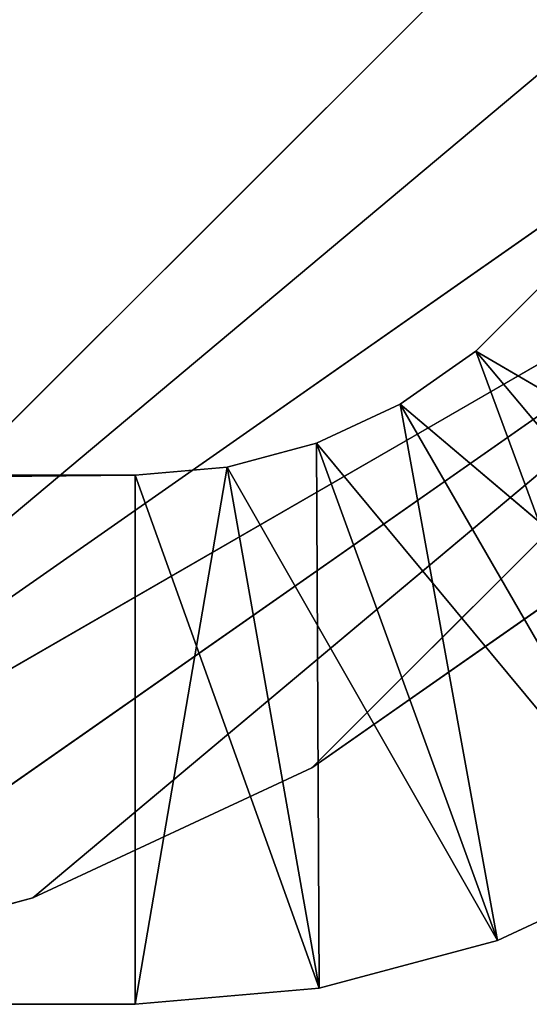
# Model space of a CAD drawing. Header units: centimetres. Extents: x 0.1 to 28.1, y 0.1 to 9.9.
# Tile 179 of 256: x 27.812 to 27.956, y 0.058 to 0.337. Entities that reach past the tile are written whole.
import ezdxf

# ---------------------------------------------------------------- set-up
doc = ezdxf.new("R2010")
doc.units = ezdxf.units.CM
doc.header["$LTSCALE"] = 2.54
doc.layers.get('0').update_dxf_attribs({"true_color": 0xff5454})

# ---------------------------------------------------------------- blocks, each defined once
blk = doc.blocks.new('P__ka na papier toaletowy COVUU.STL')
at = {"color": 0}
for p, q in [((28.14437, 0.55778, 34.05), (27.64437, 0.05778, 34.05)), ((28.14437, 0.55778, 34.05), (27.64437, 0.05778, 34.05)), ((28.14437, 0.55778, 34.25), (27.64437, 0.05778, 34.25)), ((28.14437, 0.55778, 34.25), (27.64437, 0.05778, 34.25)), ((28.13677, 0.47095, 34.05), (27.64437, 0.05778, 34.05)), ((28.13677, 0.47095, 34.05), (27.64437, 0.05778, 34.05)), ((28.13677, 0.47095, 34.25), (27.64437, 0.05778, 34.25)), ((28.13677, 0.47095, 34.25), (27.64437, 0.05778, 34.25)), ((28.11422, 0.38677, 34.05), (27.64437, 0.05778, 34.05)), ((28.11422, 0.38677, 34.05), (27.64437, 0.05778, 34.05)), ((27.64437, 0.05778, 34.25), (28.11422, 0.38677, 34.25)), ((27.64437, 0.05778, 34.25), (28.11422, 0.38677, 34.25)), ((28.07738, 0.30778, 34.05), (27.64437, 0.05778, 34.05)), ((28.07738, 0.30778, 34.05), (27.64437, 0.05778, 34.05)), ((27.64437, 0.05778, 34.25), (28.07738, 0.30778, 34.25)), ((27.64437, 0.05778, 34.25), (28.07738, 0.30778, 34.25)), ((28.07738, 0.30778, 34.05), (27.7312, 0.06537, 34.05)), ((28.07738, 0.30778, 34.05), (27.7312, 0.06537, 34.05)), ((27.7312, 0.06537, 34.25), (28.07738, 0.30778, 34.25)), ((27.7312, 0.06537, 34.25), (28.07738, 0.30778, 34.25)), ((28.07738, 0.30778, 34.05), (27.81538, 0.08793, 34.05)), ((28.07738, 0.30778, 34.05), (27.81538, 0.08793, 34.05)), ((27.81538, 0.08793, 34.25), (28.07738, 0.30778, 34.25)), ((27.81538, 0.08793, 34.25), (28.07738, 0.30778, 34.25)), ((27.89437, 0.12476, 34.05), (28.07738, 0.30778, 34.05)), ((27.89437, 0.12476, 34.05), (28.07738, 0.30778, 34.05)), ((27.89437, 0.12476, 34.25), (28.07738, 0.30778, 34.25)), ((27.89437, 0.12476, 34.25), (28.07738, 0.30778, 34.25)), ((27.94079, 0.24287, 26.95), (27.95928, 0.26136, 26.95)), ((27.95928, 0.26136, 29.45), (27.94079, 0.24287, 29.45)), ((27.94079, 0.24287, 29.45), (27.95928, 0.26136, 26.95)), ((27.94079, 0.24287, 26.95), (27.95928, 0.26136, 26.95)), ((27.94079, 0.24287, 29.45), (27.95928, 0.26136, 26.95)), ((27.95928, 0.26136, 29.45), (27.94079, 0.24287, 29.45)), ((27.91937, 0.22787, 26.95), (27.94079, 0.24287, 26.95)), ((27.94079, 0.24287, 29.45), (27.91937, 0.22787, 29.45)), ((27.91937, 0.22787, 29.45), (27.94079, 0.24287, 26.95)), ((27.91937, 0.22787, 26.95), (27.94079, 0.24287, 26.95)), ((27.91937, 0.22787, 29.45), (27.94079, 0.24287, 26.95)), ((27.94079, 0.24287, 29.45), (27.91937, 0.22787, 29.45)), ((28.07419, 0.16494, 26.95), (27.94079, 0.24287, 26.95)), ((28.07419, 0.16494, 26.95), (27.94079, 0.24287, 26.95)), ((28.03721, 0.12796, 26.95), (27.94079, 0.24287, 26.95)), ((28.03721, 0.12796, 26.95), (27.94079, 0.24287, 26.95)), ((27.99437, 0.09797, 29.45), (27.94079, 0.24287, 29.45)), ((27.99437, 0.09797, 29.45), (27.94079, 0.24287, 29.45)), ((28.03721, 0.12796, 29.45), (27.94079, 0.24287, 29.45)), ((28.03721, 0.12796, 29.45), (27.94079, 0.24287, 29.45)), ((27.94079, 0.24287, 29.45), (27.94079, 0.24287, 26.95)), ((27.94079, 0.24287, 29.45), (27.94079, 0.24287, 26.95)), ((27.89568, 0.21682, 26.95), (27.91937, 0.22787, 26.95)), ((27.91937, 0.22787, 29.45), (27.89568, 0.21682, 29.45)), ((27.89568, 0.21682, 29.45), (27.91937, 0.22787, 26.95)), ((27.89568, 0.21682, 26.95), (27.91937, 0.22787, 26.95)), ((27.89568, 0.21682, 29.45), (27.91937, 0.22787, 26.95)), ((27.91937, 0.22787, 29.45), (27.89568, 0.21682, 29.45)), ((28.03721, 0.12796, 26.95), (27.91937, 0.22787, 26.95)), ((28.03721, 0.12796, 26.95), (27.91937, 0.22787, 26.95)), ((27.99437, 0.09797, 26.95), (27.91937, 0.22787, 26.95)), ((27.99437, 0.09797, 26.95), (27.91937, 0.22787, 26.95)), ((27.94698, 0.07587, 29.45), (27.91937, 0.22787, 29.45)), ((27.94698, 0.07587, 29.45), (27.91937, 0.22787, 29.45)), ((27.99437, 0.09797, 29.45), (27.91937, 0.22787, 29.45)), ((27.99437, 0.09797, 29.45), (27.91937, 0.22787, 29.45)), ((27.91937, 0.22787, 29.45), (27.91937, 0.22787, 26.95)), ((27.91937, 0.22787, 29.45), (27.91937, 0.22787, 26.95)), ((27.87042, 0.21005, 26.95), (27.89568, 0.21682, 26.95)), ((27.89568, 0.21682, 29.45), (27.87042, 0.21005, 29.45)), ((27.87042, 0.21005, 29.45), (27.89568, 0.21682, 26.95)), ((27.87042, 0.21005, 26.95), (27.89568, 0.21682, 26.95)), ((27.87042, 0.21005, 29.45), (27.89568, 0.21682, 26.95)), ((27.89568, 0.21682, 29.45), (27.87042, 0.21005, 29.45)), ((27.99437, 0.09797, 26.95), (27.89568, 0.21682, 26.95)), ((27.99437, 0.09797, 26.95), (27.89568, 0.21682, 26.95)), ((27.94698, 0.07587, 26.95), (27.89568, 0.21682, 26.95)), ((27.94698, 0.07587, 26.95), (27.89568, 0.21682, 26.95)), ((27.89647, 0.06233, 29.45), (27.89568, 0.21682, 29.45)), ((27.89647, 0.06233, 29.45), (27.89568, 0.21682, 29.45)), ((27.94698, 0.07587, 29.45), (27.89568, 0.21682, 29.45)), ((27.94698, 0.07587, 29.45), (27.89568, 0.21682, 29.45)), ((27.89568, 0.21682, 29.45), (27.89568, 0.21682, 26.95)), ((27.89568, 0.21682, 29.45), (27.89568, 0.21682, 26.95)), ((27.84437, 0.20778, 26.95), (27.87042, 0.21005, 26.95)), ((27.84437, 0.05778, 29.45), (27.87042, 0.21005, 29.45)), ((27.87042, 0.21005, 29.45), (27.84437, 0.20778, 29.45)), ((27.84437, 0.05778, 29.45), (27.87042, 0.21005, 29.45)), ((27.84437, 0.20778, 29.45), (27.87042, 0.21005, 26.95)), ((27.84437, 0.20778, 26.95), (27.87042, 0.21005, 26.95)), ((27.84437, 0.20778, 29.45), (27.87042, 0.21005, 26.95)), ((27.87042, 0.21005, 29.45), (27.84437, 0.20778, 29.45)), ((27.94698, 0.07587, 26.95), (27.87042, 0.21005, 26.95)), ((27.94698, 0.07587, 26.95), (27.87042, 0.21005, 26.95)), ((27.89647, 0.06233, 26.95), (27.87042, 0.21005, 26.95)), ((27.89647, 0.06233, 26.95), (27.87042, 0.21005, 26.95)), ((27.89647, 0.06233, 29.45), (27.87042, 0.21005, 29.45)), ((27.89647, 0.06233, 29.45), (27.87042, 0.21005, 29.45)), ((27.87042, 0.21005, 29.45), (27.87042, 0.21005, 26.95)), ((27.87042, 0.21005, 29.45), (27.87042, 0.21005, 26.95)), ((27.84437, 0.20778, 26.95), (14.44437, 0.20778, 26.95)), ((14.44437, 0.20778, 26.95), (27.84437, 0.20778, 29.45)), ((14.44437, 0.20778, 26.95), (27.84437, 0.20778, 29.45)), ((14.44437, 0.20778, 29.45), (27.84437, 0.20778, 29.45)), ((14.44437, 0.05778, 26.95), (27.84437, 0.20778, 26.95)), ((14.44437, 0.05778, 26.95), (27.84437, 0.20778, 26.95)), ((27.84437, 0.20778, 26.95), (14.44437, 0.20778, 26.95)), ((27.84437, 0.20778, 29.45), (14.44437, 0.05778, 29.45)), ((27.84437, 0.20778, 29.45), (14.44437, 0.05778, 29.45)), ((14.44437, 0.20778, 29.45), (27.84437, 0.20778, 29.45)), ((27.84437, 0.20778, 29.45), (27.84437, 0.20778, 26.95)), ((27.84437, 0.20778, 26.95), (27.84437, 0.05778, 26.95)), ((27.84437, 0.05778, 29.45), (27.84437, 0.20778, 29.45)), ((27.89647, 0.06233, 26.95), (27.84437, 0.20778, 26.95)), ((27.89647, 0.06233, 26.95), (27.84437, 0.20778, 26.95)), ((27.84437, 0.20778, 26.95), (27.84437, 0.05778, 26.95)), ((27.84437, 0.05778, 29.45), (27.84437, 0.20778, 29.45)), ((27.84437, 0.20778, 29.45), (27.84437, 0.20778, 26.95)), ((27.96577, 0.17475, 34.05), (27.89437, 0.12476, 34.05)), ((27.89437, 0.12476, 34.25), (27.96577, 0.17475, 34.25)), ((27.89437, 0.12476, 34.25), (27.96577, 0.17475, 34.25)), ((27.89437, 0.12476, 34.25), (27.96577, 0.17475, 34.05)), ((27.89437, 0.12476, 34.25), (27.96577, 0.17475, 34.05)), ((27.96577, 0.17475, 34.05), (27.89437, 0.12476, 34.05)), ((27.89437, 0.12476, 34.05), (27.81538, 0.08793, 34.05)), ((27.81538, 0.08793, 34.25), (27.89437, 0.12476, 34.25)), ((27.81538, 0.08793, 34.25), (27.89437, 0.12476, 34.25)), ((27.81538, 0.08793, 34.25), (27.89437, 0.12476, 34.05)), ((27.81538, 0.08793, 34.25), (27.89437, 0.12476, 34.05)), ((27.89437, 0.12476, 34.05), (27.81538, 0.08793, 34.05)), ((27.89437, 0.12476, 34.25), (27.89437, 0.12476, 34.05)), ((27.89437, 0.12476, 34.25), (27.89437, 0.12476, 34.05)), ((27.99437, 0.09797, 26.95), (27.94698, 0.07587, 26.95)), ((27.94698, 0.07587, 29.45), (27.99437, 0.09797, 29.45)), ((27.94698, 0.07587, 29.45), (27.99437, 0.09797, 29.45)), ((27.94698, 0.07587, 29.45), (27.99437, 0.09797, 26.95)), ((27.94698, 0.07587, 29.45), (27.99437, 0.09797, 26.95)), ((27.99437, 0.09797, 26.95), (27.94698, 0.07587, 26.95)), ((27.81538, 0.08793, 34.05), (27.7312, 0.06537, 34.05)), ((27.7312, 0.06537, 34.25), (27.81538, 0.08793, 34.25)), ((27.7312, 0.06537, 34.25), (27.81538, 0.08793, 34.25)), ((27.7312, 0.06537, 34.25), (27.81538, 0.08793, 34.05)), ((27.7312, 0.06537, 34.25), (27.81538, 0.08793, 34.05)), ((27.81538, 0.08793, 34.05), (27.7312, 0.06537, 34.05)), ((27.81538, 0.08793, 34.25), (27.81538, 0.08793, 34.05)), ((27.81538, 0.08793, 34.25), (27.81538, 0.08793, 34.05)), ((27.94698, 0.07587, 26.95), (27.89647, 0.06233, 26.95)), ((27.89647, 0.06233, 29.45), (27.94698, 0.07587, 29.45)), ((27.89647, 0.06233, 29.45), (27.94698, 0.07587, 29.45)), ((27.89647, 0.06233, 29.45), (27.94698, 0.07587, 26.95)), ((27.89647, 0.06233, 29.45), (27.94698, 0.07587, 26.95)), ((27.94698, 0.07587, 26.95), (27.89647, 0.06233, 26.95)), ((27.94698, 0.07587, 29.45), (27.94698, 0.07587, 26.95)), ((27.94698, 0.07587, 29.45), (27.94698, 0.07587, 26.95)), ((27.89647, 0.06233, 26.95), (27.84437, 0.05778, 26.95)), ((27.84437, 0.05778, 29.45), (27.89647, 0.06233, 29.45)), ((27.84437, 0.05778, 29.45), (27.89647, 0.06233, 29.45)), ((27.84437, 0.05778, 29.45), (27.89647, 0.06233, 26.95)), ((27.84437, 0.05778, 29.45), (27.89647, 0.06233, 26.95)), ((27.89647, 0.06233, 26.95), (27.84437, 0.05778, 26.95)), ((27.89647, 0.06233, 29.45), (27.89647, 0.06233, 26.95)), ((27.89647, 0.06233, 29.45), (27.89647, 0.06233, 26.95)), ((27.84437, 0.05778, 29.45), (14.44437, 0.05778, 26.95)), ((14.44437, 0.05778, 26.95), (27.84437, 0.05778, 26.95)), ((27.84437, 0.05778, 29.45), (14.44437, 0.05778, 26.95)), ((27.84437, 0.05778, 29.45), (14.44437, 0.05778, 29.45)), ((14.44437, 0.05778, 26.95), (27.84437, 0.05778, 26.95)), ((27.84437, 0.05778, 29.45), (14.44437, 0.05778, 29.45)), ((27.84437, 0.05778, 26.95), (27.84437, 0.05778, 29.45)), ((27.84437, 0.05778, 26.95), (27.84437, 0.05778, 29.45))]:
    blk.add_line(p, q, dxfattribs=at)
mesh = blk.add_polyface(dxfattribs=at)
corners = [(28.14437, 9.35778, 34.05), (27.64437, 0.05778, 34.05), (27.64437, 9.85778, 34.05)]
mesh.append_faces([[corners[k] for k in face] for face in [(0, 1, 2)]], dxfattribs={"color": 0})
mesh = blk.add_polyface(dxfattribs=at)
corners = [(28.14437, 0.55778, 34.25), (27.64437, 9.85778, 34.25), (27.64437, 0.05778, 34.25)]
mesh.append_faces([[corners[k] for k in face] for face in [(0, 1, 2)]], dxfattribs={"color": 0})
mesh = blk.add_polyface(dxfattribs=at)
corners = [(28.14437, 0.55778, 34.05), (27.64437, 0.05778, 34.05), (28.14437, 9.35778, 34.05)]
mesh.append_faces([[corners[k] for k in face] for face in [(0, 1, 2)]], dxfattribs={"color": 0})
mesh = blk.add_polyface(dxfattribs=at)
corners = [(28.14437, 0.55778, 34.05), (28.13677, 0.47095, 34.05), (27.64437, 0.05778, 34.05)]
mesh.append_faces([[corners[k] for k in face] for face in [(0, 1, 2)]], dxfattribs={"color": 0})
mesh = blk.add_polyface(dxfattribs=at)
corners = [(28.14437, 0.55778, 34.25), (27.64437, 0.05778, 34.25), (28.13677, 0.47095, 34.25)]
mesh.append_faces([[corners[k] for k in face] for face in [(0, 1, 2)]], dxfattribs={"color": 0})
mesh = blk.add_polyface(dxfattribs=at)
corners = [(28.13677, 0.47095, 34.05), (28.11422, 0.38677, 34.05), (27.64437, 0.05778, 34.05)]
mesh.append_faces([[corners[k] for k in face] for face in [(0, 1, 2)]], dxfattribs={"color": 0})
mesh = blk.add_polyface(dxfattribs=at)
corners = [(28.13677, 0.47095, 34.25), (27.64437, 0.05778, 34.25), (28.11422, 0.38677, 34.25)]
mesh.append_faces([[corners[k] for k in face] for face in [(0, 1, 2)]], dxfattribs={"color": 0})
mesh = blk.add_polyface(dxfattribs=at)
corners = [(28.11422, 0.38677, 34.05), (28.07738, 0.30778, 34.05), (27.64437, 0.05778, 34.05)]
mesh.append_faces([[corners[k] for k in face] for face in [(0, 1, 2)]], dxfattribs={"color": 0})
mesh = blk.add_polyface(dxfattribs=at)
corners = [(28.11422, 0.38677, 34.25), (27.64437, 0.05778, 34.25), (28.07738, 0.30778, 34.25)]
mesh.append_faces([[corners[k] for k in face] for face in [(0, 1, 2)]], dxfattribs={"color": 0})
mesh = blk.add_polyface(dxfattribs=at)
corners = [(28.07738, 0.30778, 34.05), (27.7312, 0.06537, 34.05), (27.64437, 0.05778, 34.05)]
mesh.append_faces([[corners[k] for k in face] for face in [(0, 1, 2)]], dxfattribs={"color": 0})
mesh = blk.add_polyface(dxfattribs=at)
corners = [(28.07738, 0.30778, 34.25), (27.64437, 0.05778, 34.25), (27.7312, 0.06537, 34.25)]
mesh.append_faces([[corners[k] for k in face] for face in [(0, 1, 2)]], dxfattribs={"color": 0})
mesh = blk.add_polyface(dxfattribs=at)
corners = [(28.07738, 0.30778, 34.05), (27.81538, 0.08793, 34.05), (27.7312, 0.06537, 34.05)]
mesh.append_faces([[corners[k] for k in face] for face in [(0, 1, 2)]], dxfattribs={"color": 0})
mesh = blk.add_polyface(dxfattribs=at)
corners = [(28.07738, 0.30778, 34.25), (27.7312, 0.06537, 34.25), (27.81538, 0.08793, 34.25)]
mesh.append_faces([[corners[k] for k in face] for face in [(0, 1, 2)]], dxfattribs={"color": 0})
mesh = blk.add_polyface(dxfattribs=at)
corners = [(28.07738, 0.30778, 34.05), (27.89437, 0.12476, 34.05), (27.81538, 0.08793, 34.05)]
mesh.append_faces([[corners[k] for k in face] for face in [(0, 1, 2)]], dxfattribs={"color": 0})
mesh = blk.add_polyface(dxfattribs=at)
corners = [(28.07738, 0.30778, 34.25), (27.81538, 0.08793, 34.25), (27.89437, 0.12476, 34.25)]
mesh.append_faces([[corners[k] for k in face] for face in [(0, 1, 2)]], dxfattribs={"color": 0})
mesh = blk.add_polyface(dxfattribs=at)
corners = [(28.07738, 0.30778, 34.05), (27.96577, 0.17475, 34.05), (27.89437, 0.12476, 34.05)]
mesh.append_faces([[corners[k] for k in face] for face in [(0, 1, 2)]], dxfattribs={"color": 0})
mesh = blk.add_polyface(dxfattribs=at)
corners = [(28.07738, 0.30778, 34.25), (27.89437, 0.12476, 34.25), (27.96577, 0.17475, 34.25)]
mesh.append_faces([[corners[k] for k in face] for face in [(0, 1, 2)]], dxfattribs={"color": 0})
mesh = blk.add_polyface(dxfattribs=at)
corners = [(28.07419, 0.16494, 26.95), (27.94079, 0.24287, 26.95), (27.95928, 0.26136, 26.95)]
mesh.append_faces([[corners[k] for k in face] for face in [(0, 1, 2)]], dxfattribs={"color": 0})
mesh = blk.add_polyface(dxfattribs=at)
corners = [(28.03721, 0.12796, 29.45), (27.95928, 0.26136, 29.45), (27.94079, 0.24287, 29.45)]
mesh.append_faces([[corners[k] for k in face] for face in [(0, 1, 2)]], dxfattribs={"color": 0})
mesh = blk.add_polyface(dxfattribs=at)
corners = [(27.95928, 0.26136, 26.95), (27.94079, 0.24287, 26.95), (27.94079, 0.24287, 29.45)]
mesh.append_faces([[corners[k] for k in face] for face in [(0, 1, 2)]], dxfattribs={"color": 0})
mesh = blk.add_polyface(dxfattribs=at)
corners = [(27.95928, 0.26136, 26.95), (27.94079, 0.24287, 29.45), (27.95928, 0.26136, 29.45)]
mesh.append_faces([[corners[k] for k in face] for face in [(0, 1, 2)]], dxfattribs={"color": 0})
mesh = blk.add_polyface(dxfattribs=at)
corners = [(28.03721, 0.12796, 26.95), (27.91937, 0.22787, 26.95), (27.94079, 0.24287, 26.95)]
mesh.append_faces([[corners[k] for k in face] for face in [(0, 1, 2)]], dxfattribs={"color": 0})
mesh = blk.add_polyface(dxfattribs=at)
corners = [(27.99437, 0.09797, 29.45), (27.94079, 0.24287, 29.45), (27.91937, 0.22787, 29.45)]
mesh.append_faces([[corners[k] for k in face] for face in [(0, 1, 2)]], dxfattribs={"color": 0})
mesh = blk.add_polyface(dxfattribs=at)
corners = [(27.91937, 0.22787, 29.45), (27.94079, 0.24287, 26.95), (27.91937, 0.22787, 26.95)]
mesh.append_faces([[corners[k] for k in face] for face in [(0, 1, 2)]], dxfattribs={"color": 0})
mesh = blk.add_polyface(dxfattribs=at)
corners = [(27.94079, 0.24287, 29.45), (27.94079, 0.24287, 26.95), (27.91937, 0.22787, 29.45)]
mesh.append_faces([[corners[k] for k in face] for face in [(0, 1, 2)]], dxfattribs={"color": 0})
mesh = blk.add_polyface(dxfattribs=at)
corners = [(28.07419, 0.16494, 26.95), (28.03721, 0.12796, 26.95), (27.94079, 0.24287, 26.95)]
mesh.append_faces([[corners[k] for k in face] for face in [(0, 1, 2)]], dxfattribs={"color": 0})
mesh = blk.add_polyface(dxfattribs=at)
corners = [(28.03721, 0.12796, 29.45), (27.94079, 0.24287, 29.45), (27.99437, 0.09797, 29.45)]
mesh.append_faces([[corners[k] for k in face] for face in [(0, 1, 2)]], dxfattribs={"color": 0})
mesh = blk.add_polyface(dxfattribs=at)
corners = [(27.99437, 0.09797, 26.95), (27.89568, 0.21682, 26.95), (27.91937, 0.22787, 26.95)]
mesh.append_faces([[corners[k] for k in face] for face in [(0, 1, 2)]], dxfattribs={"color": 0})
mesh = blk.add_polyface(dxfattribs=at)
corners = [(27.94698, 0.07587, 29.45), (27.91937, 0.22787, 29.45), (27.89568, 0.21682, 29.45)]
mesh.append_faces([[corners[k] for k in face] for face in [(0, 1, 2)]], dxfattribs={"color": 0})
mesh = blk.add_polyface(dxfattribs=at)
corners = [(27.89568, 0.21682, 29.45), (27.91937, 0.22787, 26.95), (27.89568, 0.21682, 26.95)]
mesh.append_faces([[corners[k] for k in face] for face in [(0, 1, 2)]], dxfattribs={"color": 0})
mesh = blk.add_polyface(dxfattribs=at)
corners = [(27.91937, 0.22787, 29.45), (27.91937, 0.22787, 26.95), (27.89568, 0.21682, 29.45)]
mesh.append_faces([[corners[k] for k in face] for face in [(0, 1, 2)]], dxfattribs={"color": 0})
mesh = blk.add_polyface(dxfattribs=at)
corners = [(28.03721, 0.12796, 26.95), (27.99437, 0.09797, 26.95), (27.91937, 0.22787, 26.95)]
mesh.append_faces([[corners[k] for k in face] for face in [(0, 1, 2)]], dxfattribs={"color": 0})
mesh = blk.add_polyface(dxfattribs=at)
corners = [(27.99437, 0.09797, 29.45), (27.91937, 0.22787, 29.45), (27.94698, 0.07587, 29.45)]
mesh.append_faces([[corners[k] for k in face] for face in [(0, 1, 2)]], dxfattribs={"color": 0})
mesh = blk.add_polyface(dxfattribs=at)
corners = [(27.94698, 0.07587, 26.95), (27.87042, 0.21005, 26.95), (27.89568, 0.21682, 26.95)]
mesh.append_faces([[corners[k] for k in face] for face in [(0, 1, 2)]], dxfattribs={"color": 0})
mesh = blk.add_polyface(dxfattribs=at)
corners = [(27.89647, 0.06233, 29.45), (27.89568, 0.21682, 29.45), (27.87042, 0.21005, 29.45)]
mesh.append_faces([[corners[k] for k in face] for face in [(0, 1, 2)]], dxfattribs={"color": 0})
mesh = blk.add_polyface(dxfattribs=at)
corners = [(27.87042, 0.21005, 29.45), (27.89568, 0.21682, 26.95), (27.87042, 0.21005, 26.95)]
mesh.append_faces([[corners[k] for k in face] for face in [(0, 1, 2)]], dxfattribs={"color": 0})
mesh = blk.add_polyface(dxfattribs=at)
corners = [(27.89568, 0.21682, 29.45), (27.89568, 0.21682, 26.95), (27.87042, 0.21005, 29.45)]
mesh.append_faces([[corners[k] for k in face] for face in [(0, 1, 2)]], dxfattribs={"color": 0})
mesh = blk.add_polyface(dxfattribs=at)
corners = [(27.99437, 0.09797, 26.95), (27.94698, 0.07587, 26.95), (27.89568, 0.21682, 26.95)]
mesh.append_faces([[corners[k] for k in face] for face in [(0, 1, 2)]], dxfattribs={"color": 0})
mesh = blk.add_polyface(dxfattribs=at)
corners = [(27.94698, 0.07587, 29.45), (27.89568, 0.21682, 29.45), (27.89647, 0.06233, 29.45)]
mesh.append_faces([[corners[k] for k in face] for face in [(0, 1, 2)]], dxfattribs={"color": 0})
mesh = blk.add_polyface(dxfattribs=at)
corners = [(27.89647, 0.06233, 26.95), (27.84437, 0.20778, 26.95), (27.87042, 0.21005, 26.95)]
mesh.append_faces([[corners[k] for k in face] for face in [(0, 1, 2)]], dxfattribs={"color": 0})
mesh = blk.add_polyface(dxfattribs=at)
corners = [(27.87042, 0.21005, 29.45), (27.84437, 0.20778, 29.45), (27.84437, 0.05778, 29.45)]
mesh.append_faces([[corners[k] for k in face] for face in [(0, 1, 2)]], dxfattribs={"color": 0})
mesh = blk.add_polyface(dxfattribs=at)
corners = [(27.89647, 0.06233, 29.45), (27.87042, 0.21005, 29.45), (27.84437, 0.05778, 29.45)]
mesh.append_faces([[corners[k] for k in face] for face in [(0, 1, 2)]], dxfattribs={"color": 0})
mesh = blk.add_polyface(dxfattribs=at)
corners = [(27.84437, 0.20778, 29.45), (27.87042, 0.21005, 26.95), (27.84437, 0.20778, 26.95)]
mesh.append_faces([[corners[k] for k in face] for face in [(0, 1, 2)]], dxfattribs={"color": 0})
mesh = blk.add_polyface(dxfattribs=at)
corners = [(27.87042, 0.21005, 29.45), (27.87042, 0.21005, 26.95), (27.84437, 0.20778, 29.45)]
mesh.append_faces([[corners[k] for k in face] for face in [(0, 1, 2)]], dxfattribs={"color": 0})
mesh = blk.add_polyface(dxfattribs=at)
corners = [(27.94698, 0.07587, 26.95), (27.89647, 0.06233, 26.95), (27.87042, 0.21005, 26.95)]
mesh.append_faces([[corners[k] for k in face] for face in [(0, 1, 2)]], dxfattribs={"color": 0})
mesh = blk.add_polyface(dxfattribs=at)
corners = [(27.84437, 0.20778, 29.45), (27.84437, 0.20778, 26.95), (14.44437, 0.20778, 26.95)]
mesh.append_faces([[corners[k] for k in face] for face in [(0, 1, 2)]], dxfattribs={"color": 0})
mesh = blk.add_polyface(dxfattribs=at)
corners = [(27.84437, 0.20778, 29.45), (14.44437, 0.20778, 26.95), (14.44437, 0.20778, 29.45)]
mesh.append_faces([[corners[k] for k in face] for face in [(0, 1, 2)]], dxfattribs={"color": 0})
mesh = blk.add_polyface(dxfattribs=at)
corners = [(27.84437, 0.05778, 26.95), (14.44437, 0.05778, 26.95), (27.84437, 0.20778, 26.95)]
mesh.append_faces([[corners[k] for k in face] for face in [(0, 1, 2)]], dxfattribs={"color": 0})
mesh = blk.add_polyface(dxfattribs=at)
corners = [(27.84437, 0.20778, 26.95), (14.44437, 0.05778, 26.95), (14.44437, 0.20778, 26.95)]
mesh.append_faces([[corners[k] for k in face] for face in [(0, 1, 2)]], dxfattribs={"color": 0})
mesh = blk.add_polyface(dxfattribs=at)
corners = [(27.84437, 0.20778, 29.45), (14.44437, 0.05778, 29.45), (27.84437, 0.05778, 29.45)]
mesh.append_faces([[corners[k] for k in face] for face in [(0, 1, 2)]], dxfattribs={"color": 0})
mesh = blk.add_polyface(dxfattribs=at)
corners = [(27.84437, 0.20778, 29.45), (14.44437, 0.20778, 29.45), (14.44437, 0.05778, 29.45)]
mesh.append_faces([[corners[k] for k in face] for face in [(0, 1, 2)]], dxfattribs={"color": 0})
mesh = blk.add_polyface(dxfattribs=at)
corners = [(27.89647, 0.06233, 26.95), (27.84437, 0.05778, 26.95), (27.84437, 0.20778, 26.95)]
mesh.append_faces([[corners[k] for k in face] for face in [(0, 1, 2)]], dxfattribs={"color": 0})
mesh = blk.add_polyface(dxfattribs=at)
corners = [(27.89437, 0.12476, 34.25), (27.96577, 0.17475, 34.05), (27.96577, 0.17475, 34.25)]
mesh.append_faces([[corners[k] for k in face] for face in [(0, 1, 2)]], dxfattribs={"color": 0})
mesh = blk.add_polyface(dxfattribs=at)
corners = [(27.89437, 0.12476, 34.25), (27.89437, 0.12476, 34.05), (27.96577, 0.17475, 34.05)]
mesh.append_faces([[corners[k] for k in face] for face in [(0, 1, 2)]], dxfattribs={"color": 0})
mesh = blk.add_polyface(dxfattribs=at)
corners = [(27.81538, 0.08793, 34.25), (27.89437, 0.12476, 34.05), (27.89437, 0.12476, 34.25)]
mesh.append_faces([[corners[k] for k in face] for face in [(0, 1, 2)]], dxfattribs={"color": 0})
mesh = blk.add_polyface(dxfattribs=at)
corners = [(27.81538, 0.08793, 34.25), (27.81538, 0.08793, 34.05), (27.89437, 0.12476, 34.05)]
mesh.append_faces([[corners[k] for k in face] for face in [(0, 1, 2)]], dxfattribs={"color": 0})
mesh = blk.add_polyface(dxfattribs=at)
corners = [(27.94698, 0.07587, 29.45), (27.99437, 0.09797, 26.95), (27.99437, 0.09797, 29.45)]
mesh.append_faces([[corners[k] for k in face] for face in [(0, 1, 2)]], dxfattribs={"color": 0})
mesh = blk.add_polyface(dxfattribs=at)
corners = [(27.94698, 0.07587, 29.45), (27.94698, 0.07587, 26.95), (27.99437, 0.09797, 26.95)]
mesh.append_faces([[corners[k] for k in face] for face in [(0, 1, 2)]], dxfattribs={"color": 0})
mesh = blk.add_polyface(dxfattribs=at)
corners = [(27.7312, 0.06537, 34.25), (27.81538, 0.08793, 34.05), (27.81538, 0.08793, 34.25)]
mesh.append_faces([[corners[k] for k in face] for face in [(0, 1, 2)]], dxfattribs={"color": 0})
mesh = blk.add_polyface(dxfattribs=at)
corners = [(27.7312, 0.06537, 34.25), (27.7312, 0.06537, 34.05), (27.81538, 0.08793, 34.05)]
mesh.append_faces([[corners[k] for k in face] for face in [(0, 1, 2)]], dxfattribs={"color": 0})
mesh = blk.add_polyface(dxfattribs=at)
corners = [(27.89647, 0.06233, 29.45), (27.94698, 0.07587, 26.95), (27.94698, 0.07587, 29.45)]
mesh.append_faces([[corners[k] for k in face] for face in [(0, 1, 2)]], dxfattribs={"color": 0})
mesh = blk.add_polyface(dxfattribs=at)
corners = [(27.89647, 0.06233, 29.45), (27.89647, 0.06233, 26.95), (27.94698, 0.07587, 26.95)]
mesh.append_faces([[corners[k] for k in face] for face in [(0, 1, 2)]], dxfattribs={"color": 0})
mesh = blk.add_polyface(dxfattribs=at)
corners = [(27.84437, 0.05778, 29.45), (27.89647, 0.06233, 26.95), (27.89647, 0.06233, 29.45)]
mesh.append_faces([[corners[k] for k in face] for face in [(0, 1, 2)]], dxfattribs={"color": 0})
mesh = blk.add_polyface(dxfattribs=at)
corners = [(27.84437, 0.05778, 29.45), (27.84437, 0.05778, 26.95), (27.89647, 0.06233, 26.95)]
mesh.append_faces([[corners[k] for k in face] for face in [(0, 1, 2)]], dxfattribs={"color": 0})
mesh = blk.add_polyface(dxfattribs=at)
corners = [(27.84437, 0.05778, 29.45), (14.44437, 0.05778, 26.95), (27.84437, 0.05778, 26.95)]
mesh.append_faces([[corners[k] for k in face] for face in [(0, 1, 2)]], dxfattribs={"color": 0})
mesh = blk.add_polyface(dxfattribs=at)
corners = [(14.44437, 0.05778, 29.45), (14.44437, 0.05778, 26.95), (27.84437, 0.05778, 29.45)]
mesh.append_faces([[corners[k] for k in face] for face in [(0, 1, 2)]], dxfattribs={"color": 0})

msp = doc.modelspace()

# ---------------------------------------------------------------- block references
at = {"color": 0}
msp.add_blockref('P__ka na papier toaletowy COVUU.STL', (0, 0), dxfattribs=at)

doc.saveas('drawing.dxf')
